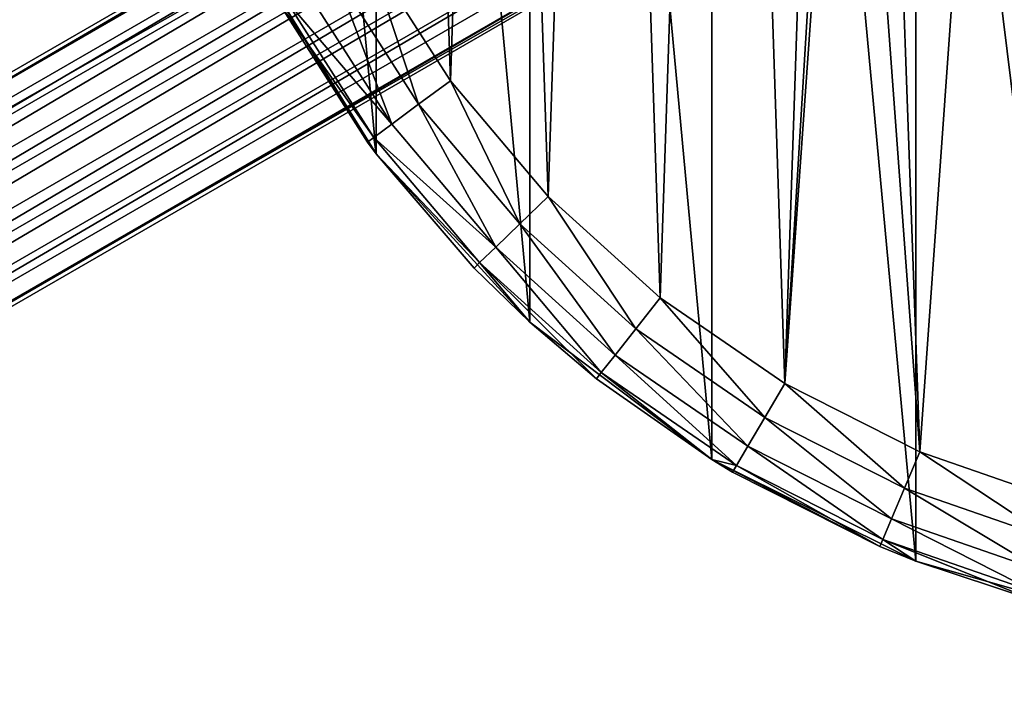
# Model space of a CAD drawing. Header units: millimetres. Extents: x 0 to 842, y 1 to 617.
# Tile 233 of 256: x 313 to 361, y 221 to 254. Entities that reach past the tile are written whole.
import ezdxf

# ---------------------------------------------------------------- set-up
doc = ezdxf.new("R2010")
doc.units = ezdxf.units.MM
doc.header["$LTSCALE"] = 25.4
doc.layers.get('0').update_dxf_attribs({"true_color": 0xff5454})

# ---------------------------------------------------------------- blocks, each defined once
blk = doc.blocks.new('MILL-9136.STL#1')
at = {"color": 250, "true_color": 0x262626}
mesh = blk.add_polyface(dxfattribs=at)
corners = [(344.201, -16.42, 177.2), (342.166, 5.536, 177.2), (342.166, -5.536, 177.2), (344.201, 16.42, 177.2), (348.2, -26.744, 177.2), (348.2, 26.744, 177.2), (354.029, -36.158, 177.2), (354.029, 36.158, 177.2), (361.488, -44.341, 177.2), (361.488, 44.341, 177.2), (370.324, -51.013, 177.2), (370.324, 51.013, 177.2), (380.236, -55.948, 177.2), (380.236, 55.948, 177.2), (390.885, -58.978, 177.2), (390.885, 58.978, 177.2), (401.91, -60, 177.2), (401.91, 60, 177.2), (412.935, -58.978, 177.2), (412.935, 58.978, 177.2), (423.585, -55.948, 177.2), (423.585, 55.948, 177.2), (433.496, -51.013, 177.2), (433.496, 51.013, 177.2), (442.332, -44.341, 177.2), (442.332, 44.341, 177.2), (449.791, -36.158, 177.2), (449.791, 36.158, 177.2), (455.62, -26.744, 177.2), (455.62, 26.744, 177.2), (459.62, -16.42, 177.2), (459.62, 16.42, 177.2), (461.654, -5.536, 177.2), (461.654, 5.536, 177.2)]
mesh.append_faces([[corners[k] for k in face] for face in [(0, 1, 2), (31, 32, 33)]], dxfattribs={"vtx0": -1, "color": 250})
mesh.append_faces([[corners[k] for k in face] for face in [(1, 0, 3), (3, 4, 5), (5, 6, 7), (7, 8, 9), (9, 10, 11), (11, 12, 13), (13, 14, 15), (15, 16, 17), (17, 18, 19), (19, 20, 21), (21, 22, 23), (23, 24, 25), (25, 26, 27), (27, 28, 29), (29, 30, 31)]], dxfattribs={"vtx0": -1, "vtx1": -1, "color": 250})
mesh.append_faces([[corners[k] for k in face] for face in [(3, 0, 4), (5, 4, 6), (7, 6, 8), (9, 8, 10), (11, 10, 12), (13, 12, 14), (15, 14, 16), (17, 16, 18), (19, 18, 20), (21, 20, 22), (23, 22, 24), (25, 24, 26), (27, 26, 28), (29, 28, 30), (31, 30, 32)]], dxfattribs={"vtx0": -1, "vtx2": -1, "color": 250})
mesh = blk.add_polyface(dxfattribs=at)
corners = [(347.676, 9.148, 148), (347.186, -5.505, 148), (346.941, 1.838, 148), (348.408, -12.75, 148), (349.38, 16.295, 148), (350.585, -19.767, 148), (352.02, 23.151, 148), (353.678, -26.432, 148), (355.551, 29.595, 148), (357.631, -32.625, 148), (359.909, 35.51, 148), (362.375, -38.236, 148), (365.017, 40.791, 148), (367.824, -43.164, 148), (370.783, 45.344, 148), (373.881, -47.322, 148), (377.105, 49.089, 148), (376.967, 3.586, 148), (378.987, 10.468, 148), (383.869, 51.957, 148), (382.865, 16.502, 148), (388.286, 21.2, 148), (390.955, 53.898, 148), (394.811, 24.179, 148), (398.237, 54.877, 148), (401.91, 25.2, 148), (405.584, 54.877, 148), (409.01, 24.179, 148), (412.865, 53.898, 148), (415.534, 21.2, 148), (419.952, 51.957, 148), (420.955, 16.502, 148), (426.716, 49.089, 148), (424.833, 10.468, 148), (426.854, 3.586, 148), (433.037, 45.344, 148), (426.854, -3.586, 148), (429.939, -47.322, 148), (435.996, -43.164, 148), (438.803, 40.791, 148), (441.446, -38.236, 148), (443.911, 35.51, 148), (446.189, -32.625, 148), (448.269, 29.595, 148), (450.142, -26.432, 148), (451.8, 23.151, 148), (453.235, -19.767, 148), (454.441, 16.295, 148), (455.412, -12.75, 148), (456.144, 9.148, 148), (456.634, -5.505, 148), (456.879, 1.838, 148), (376.967, -3.586, 148), (380.439, -50.636, 148), (378.987, -10.468, 148), (382.865, -16.502, 148), (387.379, -53.046, 148), (388.286, -21.2, 148), (394.579, -54.509, 148), (394.811, -24.179, 148), (401.91, -55, 148), (401.91, -25.2, 148), (409.01, -24.179, 148), (409.241, -54.509, 148), (415.534, -21.2, 148), (416.441, -53.046, 148), (420.955, -16.502, 148), (423.382, -50.636, 148), (424.833, -10.468, 148)]
mesh.append_faces([[corners[k] for k in face] for face in [(0, 1, 2), (50, 49, 51)]], dxfattribs={"vtx0": -1, "color": 250})
mesh.append_faces([[corners[k] for k in face] for face in [(1, 0, 3), (3, 4, 5), (5, 6, 7), (7, 8, 9), (9, 10, 11), (11, 12, 13), (13, 14, 15), (17, 16, 18), (18, 19, 20), (20, 19, 21), (21, 22, 23), (23, 24, 25), (25, 26, 27), (27, 28, 29), (29, 30, 31), (31, 32, 33), (33, 32, 34), (34, 35, 36), (37, 35, 38), (38, 39, 40), (40, 41, 42), (42, 43, 44), (44, 45, 46), (46, 47, 48), (48, 49, 50), (15, 52, 53), (52, 15, 17), (53, 55, 56), (56, 57, 58), (58, 59, 60), (60, 62, 63), (63, 64, 65), (65, 66, 67), (67, 68, 37)]], dxfattribs={"vtx0": -1, "vtx1": -1, "color": 250})
mesh.append_faces([[corners[k] for k in face] for face in [(15, 16, 17), (36, 35, 37)]], dxfattribs={"vtx0": -1, "vtx1": -1, "vtx2": -1, "color": 250})
mesh.append_faces([[corners[k] for k in face] for face in [(3, 0, 4), (5, 4, 6), (7, 6, 8), (9, 8, 10), (11, 10, 12), (13, 12, 14), (15, 14, 16), (18, 16, 19), (21, 19, 22), (23, 22, 24), (25, 24, 26), (27, 26, 28), (29, 28, 30), (31, 30, 32), (34, 32, 35), (38, 35, 39), (40, 39, 41), (42, 41, 43), (44, 43, 45), (46, 45, 47), (48, 47, 49), (53, 52, 54), (53, 54, 55), (56, 55, 57), (58, 57, 59), (60, 59, 61), (60, 61, 62), (63, 62, 64), (65, 64, 66), (67, 66, 68), (37, 68, 36)]], dxfattribs={"vtx0": -1, "vtx2": -1, "color": 250})
mesh = blk.add_polyface(dxfattribs=at)
corners = [(170.992, -127.622, 48.903), (378.968, -7.847, 46.328), (171.122, -127.847, 46.328), (378.838, -7.622, 48.903)]
mesh.append_faces([[corners[k] for k in face] for face in [(0, 1, 2), (1, 0, 3)]], dxfattribs={"vtx0": -1, "color": 250})
mesh = blk.add_polyface(dxfattribs=at)
corners = [(171.523, -128.543, 51.263), (378.838, -7.622, 48.903), (170.992, -127.622, 48.903), (379.369, -8.543, 51.263)]
mesh.append_faces([[corners[k] for k in face] for face in [(0, 1, 2), (1, 0, 3)]], dxfattribs={"vtx0": -1, "color": 250})
mesh = blk.add_polyface(dxfattribs=at)
corners = [(171.122, -127.847, 46.328), (379.724, -9.157, 44.228), (171.878, -129.157, 44.228), (378.968, -7.847, 46.328)]
mesh.append_faces([[corners[k] for k in face] for face in [(0, 1, 2), (1, 0, 3)]], dxfattribs={"vtx0": -1, "color": 250})
mesh = blk.add_polyface(dxfattribs=at)
corners = [(172.573, -130.361, 52.776), (379.369, -8.543, 51.263), (171.523, -128.543, 51.263), (380.419, -10.361, 52.776)]
mesh.append_faces([[corners[k] for k in face] for face in [(0, 1, 2), (1, 0, 3)]], dxfattribs={"vtx0": -1, "color": 250})
mesh = blk.add_polyface(dxfattribs=at)
corners = [(379.724, -9.157, 44.228), (173.058, -131.201, 43.165), (171.878, -129.157, 44.228), (380.904, -11.201, 43.165)]
mesh.append_faces([[corners[k] for k in face] for face in [(0, 1, 2), (1, 0, 3)]], dxfattribs={"vtx0": -1, "color": 250})
mesh = blk.add_polyface(dxfattribs=at)
corners = [(173.861, -132.592, 53.035), (380.419, -10.361, 52.776), (172.573, -130.361, 52.776), (381.707, -12.592, 53.035)]
mesh.append_faces([[corners[k] for k in face] for face in [(0, 1, 2), (1, 0, 3)]], dxfattribs={"vtx0": -1, "color": 250})
mesh = blk.add_polyface(dxfattribs=at)
corners = [(380.904, -11.201, 43.165), (174.345, -133.431, 43.425), (173.058, -131.201, 43.165), (382.191, -13.431, 43.425)]
mesh.append_faces([[corners[k] for k in face] for face in [(0, 1, 2), (1, 0, 3)]], dxfattribs={"vtx0": -1, "color": 250})
mesh = blk.add_polyface(dxfattribs=at)
corners = [(175.041, -134.635, 51.973), (381.707, -12.592, 53.035), (173.861, -132.592, 53.035), (382.887, -14.635, 51.973)]
mesh.append_faces([[corners[k] for k in face] for face in [(0, 1, 2), (1, 0, 3)]], dxfattribs={"vtx0": -1, "color": 250})
mesh = blk.add_polyface(dxfattribs=at)
corners = [(382.191, -13.431, 43.425), (175.395, -135.25, 44.937), (174.345, -133.431, 43.425), (383.242, -15.25, 44.937)]
mesh.append_faces([[corners[k] for k in face] for face in [(0, 1, 2), (1, 0, 3)]], dxfattribs={"vtx0": -1, "color": 250})
mesh = blk.add_polyface(dxfattribs=at)
corners = [(382.887, -14.635, 51.973), (175.797, -135.945, 49.872), (383.643, -15.945, 49.872), (175.041, -134.635, 51.973)]
mesh.append_faces([[corners[k] for k in face] for face in [(0, 1, 2), (1, 0, 3)]], dxfattribs={"vtx0": -1, "color": 250})
mesh = blk.add_polyface(dxfattribs=at)
corners = [(383.773, -16.17, 47.297), (175.395, -135.25, 44.937), (383.242, -15.25, 44.937), (175.927, -136.17, 47.297)]
mesh.append_faces([[corners[k] for k in face] for face in [(0, 1, 2), (1, 0, 3)]], dxfattribs={"vtx0": -1, "color": 250})
mesh = blk.add_polyface(dxfattribs=at)
corners = [(383.643, -15.945, 49.872), (175.927, -136.17, 47.297), (383.773, -16.17, 47.297), (175.797, -135.945, 49.872)]
mesh.append_faces([[corners[k] for k in face] for face in [(0, 1, 2), (1, 0, 3)]], dxfattribs={"vtx0": -1, "color": 250})
mesh = blk.add_polyface(dxfattribs=at)
corners = [(348.2, -26.744, 177.2), (349.293, -28.835, 153), (353.606, -35.591, 153)]
mesh.append_faces([[corners[k] for k in face] for face in [(0, 1, 2)]], dxfattribs={"color": 250})
mesh = blk.add_polyface(dxfattribs=at)
corners = [(348.2, -26.744, 177.2), (353.606, -35.591, 153), (354.029, -36.158, 177.2)]
mesh.append_faces([[corners[k] for k in face] for face in [(0, 1, 2)]], dxfattribs={"color": 250})
mesh = blk.add_polyface(dxfattribs=at)
corners = [(353.678, -26.432, 148), (356.091, -33.76, 148.381), (352, -27.352, 148.381), (357.631, -32.625, 148)]
mesh.append_faces([[corners[k] for k in face] for face in [(0, 1, 2), (1, 0, 3)]], dxfattribs={"vtx0": -1, "color": 250})
mesh = blk.add_polyface(dxfattribs=at)
corners = [(352, -27.352, 148.381), (354.785, -34.722, 149.465), (350.577, -28.131, 149.465), (356.091, -33.76, 148.381)]
mesh.append_faces([[corners[k] for k in face] for face in [(0, 1, 2), (1, 0, 3)]], dxfattribs={"vtx0": -1, "color": 250})
mesh = blk.add_polyface(dxfattribs=at)
corners = [(349.627, -28.652, 151.087), (354.785, -34.722, 149.465), (353.912, -35.365, 151.087), (350.577, -28.131, 149.465)]
mesh.append_faces([[corners[k] for k in face] for face in [(0, 1, 2), (1, 0, 3)]], dxfattribs={"vtx0": -1, "color": 250})
mesh = blk.add_polyface(dxfattribs=at)
corners = [(349.293, -28.835, 153), (353.912, -35.365, 151.087), (353.606, -35.591, 153), (349.627, -28.652, 151.087)]
mesh.append_faces([[corners[k] for k in face] for face in [(0, 1, 2), (1, 0, 3)]], dxfattribs={"vtx0": -1, "color": 250})
mesh = blk.add_polyface(dxfattribs=at)
corners = [(357.631, -32.625, 148), (361, -39.566, 148.381), (356.091, -33.76, 148.381), (362.375, -38.236, 148)]
mesh.append_faces([[corners[k] for k in face] for face in [(0, 1, 2), (1, 0, 3)]], dxfattribs={"vtx0": -1, "color": 250})
mesh = blk.add_polyface(dxfattribs=at)
corners = [(356.091, -33.76, 148.381), (359.833, -40.693, 149.465), (354.785, -34.722, 149.465), (361, -39.566, 148.381)]
mesh.append_faces([[corners[k] for k in face] for face in [(0, 1, 2), (1, 0, 3)]], dxfattribs={"vtx0": -1, "color": 250})
mesh = blk.add_polyface(dxfattribs=at)
corners = [(353.912, -35.365, 151.087), (359.833, -40.693, 149.465), (359.054, -41.447, 151.087), (354.785, -34.722, 149.465)]
mesh.append_faces([[corners[k] for k in face] for face in [(0, 1, 2), (1, 0, 3)]], dxfattribs={"vtx0": -1, "color": 250})
mesh = blk.add_polyface(dxfattribs=at)
corners = [(353.912, -35.365, 151.087), (354.029, -36.158, 153), (353.606, -35.591, 153)]
mesh.append_faces([[corners[k] for k in face] for face in [(0, 1, 2)]], dxfattribs={"color": 250})
mesh = blk.add_polyface(dxfattribs=at)
corners = [(353.912, -35.365, 151.087), (359.054, -41.447, 151.087), (354.029, -36.158, 153)]
mesh.append_faces([[corners[k] for k in face] for face in [(0, 1, 2)]], dxfattribs={"color": 250})
mesh = blk.add_polyface(dxfattribs=at)
corners = [(353.606, -35.591, 153), (354.029, -36.158, 153), (354.029, -36.158, 177.2)]
mesh.append_faces([[corners[k] for k in face] for face in [(0, 1, 2)]], dxfattribs={"color": 250})
mesh = blk.add_polyface(dxfattribs=at)
corners = [(354.029, -36.158, 153), (358.781, -41.712, 153), (354.029, -36.158, 177.2)]
mesh.append_faces([[corners[k] for k in face] for face in [(0, 1, 2)]], dxfattribs={"color": 250})
mesh = blk.add_polyface(dxfattribs=at)
corners = [(354.029, -36.158, 177.2), (358.781, -41.712, 153), (361.488, -44.341, 177.2)]
mesh.append_faces([[corners[k] for k in face] for face in [(0, 1, 2)]], dxfattribs={"color": 250})
mesh = blk.add_polyface(dxfattribs=at)
corners = [(354.029, -36.158, 153), (359.054, -41.447, 151.087), (358.781, -41.712, 153)]
mesh.append_faces([[corners[k] for k in face] for face in [(0, 1, 2)]], dxfattribs={"color": 250})
mesh = blk.add_polyface(dxfattribs=at)
corners = [(362.375, -38.236, 148), (366.638, -44.666, 148.381), (361, -39.566, 148.381), (367.824, -43.164, 148)]
mesh.append_faces([[corners[k] for k in face] for face in [(0, 1, 2), (1, 0, 3)]], dxfattribs={"vtx0": -1, "color": 250})
mesh = blk.add_polyface(dxfattribs=at)
corners = [(361, -39.566, 148.381), (365.633, -45.939, 149.465), (359.833, -40.693, 149.465), (366.638, -44.666, 148.381)]
mesh.append_faces([[corners[k] for k in face] for face in [(0, 1, 2), (1, 0, 3)]], dxfattribs={"vtx0": -1, "color": 250})
mesh = blk.add_polyface(dxfattribs=at)
corners = [(364.961, -46.789, 151.087), (359.833, -40.693, 149.465), (365.633, -45.939, 149.465), (359.054, -41.447, 151.087)]
mesh.append_faces([[corners[k] for k in face] for face in [(0, 1, 2), (1, 0, 3)]], dxfattribs={"vtx0": -1, "color": 250})
mesh = blk.add_polyface(dxfattribs=at)
corners = [(358.781, -41.712, 153), (359.054, -41.447, 151.087), (361.488, -44.341, 153)]
mesh.append_faces([[corners[k] for k in face] for face in [(0, 1, 2)]], dxfattribs={"color": 250})
mesh = blk.add_polyface(dxfattribs=at)
corners = [(361.488, -44.341, 153), (359.054, -41.447, 151.087), (364.725, -47.088, 153)]
mesh.append_faces([[corners[k] for k in face] for face in [(0, 1, 2)]], dxfattribs={"color": 250})
mesh = blk.add_polyface(dxfattribs=at)
corners = [(364.725, -47.088, 153), (359.054, -41.447, 151.087), (364.961, -46.789, 151.087)]
mesh.append_faces([[corners[k] for k in face] for face in [(0, 1, 2)]], dxfattribs={"color": 250})
mesh = blk.add_polyface(dxfattribs=at)
corners = [(361.488, -44.341, 177.2), (358.781, -41.712, 153), (361.488, -44.341, 153)]
mesh.append_faces([[corners[k] for k in face] for face in [(0, 1, 2)]], dxfattribs={"color": 250})
mesh = blk.add_polyface(dxfattribs=at)
corners = [(367.824, -43.164, 148), (372.906, -48.968, 148.381), (366.638, -44.666, 148.381), (373.881, -47.322, 148)]
mesh.append_faces([[corners[k] for k in face] for face in [(0, 1, 2), (1, 0, 3)]], dxfattribs={"vtx0": -1, "color": 250})
mesh = blk.add_polyface(dxfattribs=at)
corners = [(361.488, -44.341, 177.2), (364.725, -47.088, 153), (370.324, -51.013, 177.2)]
mesh.append_faces([[corners[k] for k in face] for face in [(0, 1, 2)]], dxfattribs={"color": 250})
mesh = blk.add_polyface(dxfattribs=at)
corners = [(361.488, -44.341, 177.2), (361.488, -44.341, 153), (364.725, -47.088, 153)]
mesh.append_faces([[corners[k] for k in face] for face in [(0, 1, 2)]], dxfattribs={"color": 250})
mesh = blk.add_polyface(dxfattribs=at)
corners = [(366.638, -44.666, 148.381), (372.08, -50.364, 149.465), (365.633, -45.939, 149.465), (372.906, -48.968, 148.381)]
mesh.append_faces([[corners[k] for k in face] for face in [(0, 1, 2), (1, 0, 3)]], dxfattribs={"vtx0": -1, "color": 250})
mesh = blk.add_polyface(dxfattribs=at)
corners = [(371.527, -51.297, 151.087), (365.633, -45.939, 149.465), (372.08, -50.364, 149.465), (364.961, -46.789, 151.087)]
mesh.append_faces([[corners[k] for k in face] for face in [(0, 1, 2), (1, 0, 3)]], dxfattribs={"vtx0": -1, "color": 250})
mesh = blk.add_polyface(dxfattribs=at)
corners = [(364.725, -47.088, 153), (364.961, -46.789, 151.087), (370.324, -51.013, 153)]
mesh.append_faces([[corners[k] for k in face] for face in [(0, 1, 2)]], dxfattribs={"color": 250})
mesh = blk.add_polyface(dxfattribs=at)
corners = [(370.324, -51.013, 153), (364.961, -46.789, 151.087), (371.527, -51.297, 151.087)]
mesh.append_faces([[corners[k] for k in face] for face in [(0, 1, 2)]], dxfattribs={"color": 250})
mesh = blk.add_polyface(dxfattribs=at)
corners = [(370.324, -51.013, 177.2), (364.725, -47.088, 153), (370.324, -51.013, 153)]
mesh.append_faces([[corners[k] for k in face] for face in [(0, 1, 2)]], dxfattribs={"color": 250})
mesh = blk.add_polyface(dxfattribs=at)
corners = [(373.881, -47.322, 148), (379.692, -52.397, 148.381), (372.906, -48.968, 148.381), (380.439, -50.636, 148)]
mesh.append_faces([[corners[k] for k in face] for face in [(0, 1, 2), (1, 0, 3)]], dxfattribs={"vtx0": -1, "color": 250})
mesh = blk.add_polyface(dxfattribs=at)
corners = [(372.906, -48.968, 148.381), (379.059, -53.891, 149.465), (372.08, -50.364, 149.465), (379.692, -52.397, 148.381)]
mesh.append_faces([[corners[k] for k in face] for face in [(0, 1, 2), (1, 0, 3)]], dxfattribs={"vtx0": -1, "color": 250})
mesh = blk.add_polyface(dxfattribs=at)
corners = [(378.635, -54.889, 151.087), (372.08, -50.364, 149.465), (379.059, -53.891, 149.465), (371.527, -51.297, 151.087)]
mesh.append_faces([[corners[k] for k in face] for face in [(0, 1, 2), (1, 0, 3)]], dxfattribs={"vtx0": -1, "color": 250})
mesh = blk.add_polyface(dxfattribs=at)
corners = [(380.439, -50.636, 148), (386.874, -54.891, 148.381), (379.692, -52.397, 148.381), (387.379, -53.046, 148)]
mesh.append_faces([[corners[k] for k in face] for face in [(0, 1, 2), (1, 0, 3)]], dxfattribs={"vtx0": -1, "color": 250})
mesh = blk.add_polyface(dxfattribs=at)
corners = [(370.324, -51.013, 177.2), (370.324, -51.013, 153), (371.333, -51.624, 153)]
mesh.append_faces([[corners[k] for k in face] for face in [(0, 1, 2)]], dxfattribs={"color": 250})
mesh = blk.add_polyface(dxfattribs=at)
corners = [(370.324, -51.013, 177.2), (371.333, -51.624, 153), (378.487, -55.239, 153)]
mesh.append_faces([[corners[k] for k in face] for face in [(0, 1, 2)]], dxfattribs={"color": 250})
mesh = blk.add_polyface(dxfattribs=at)
corners = [(370.324, -51.013, 177.2), (378.487, -55.239, 153), (380.236, -55.948, 177.2)]
mesh.append_faces([[corners[k] for k in face] for face in [(0, 1, 2)]], dxfattribs={"color": 250})
mesh = blk.add_polyface(dxfattribs=at)
corners = [(370.324, -51.013, 153), (371.527, -51.297, 151.087), (371.333, -51.624, 153)]
mesh.append_faces([[corners[k] for k in face] for face in [(0, 1, 2)]], dxfattribs={"color": 250})
mesh = blk.add_polyface(dxfattribs=at)
corners = [(378.487, -55.239, 153), (371.527, -51.297, 151.087), (378.635, -54.889, 151.087), (371.333, -51.624, 153)]
mesh.append_faces([[corners[k] for k in face] for face in [(0, 1, 2), (1, 0, 3)]], dxfattribs={"vtx0": -1, "color": 250})
mesh = blk.add_polyface(dxfattribs=at)
corners = [(379.692, -52.397, 148.381), (386.445, -56.456, 149.465), (379.059, -53.891, 149.465), (386.874, -54.891, 148.381)]
mesh.append_faces([[corners[k] for k in face] for face in [(0, 1, 2), (1, 0, 3)]], dxfattribs={"vtx0": -1, "color": 250})
mesh = blk.add_polyface(dxfattribs=at)
corners = [(386.159, -57.501, 151.087), (379.059, -53.891, 149.465), (386.445, -56.456, 149.465), (378.635, -54.889, 151.087)]
mesh.append_faces([[corners[k] for k in face] for face in [(0, 1, 2), (1, 0, 3)]], dxfattribs={"vtx0": -1, "color": 250})
mesh = blk.add_polyface(dxfattribs=at)
corners = [(378.487, -55.239, 153), (378.635, -54.889, 151.087), (380.236, -55.948, 153)]
mesh.append_faces([[corners[k] for k in face] for face in [(0, 1, 2)]], dxfattribs={"color": 250})
mesh = blk.add_polyface(dxfattribs=at)
corners = [(386.059, -57.868, 153), (378.635, -54.889, 151.087), (386.159, -57.501, 151.087)]
mesh.append_faces([[corners[k] for k in face] for face in [(0, 1, 2)]], dxfattribs={"color": 250})
mesh = blk.add_polyface(dxfattribs=at)
corners = [(380.236, -55.948, 153), (378.635, -54.889, 151.087), (386.059, -57.868, 153)]
mesh.append_faces([[corners[k] for k in face] for face in [(0, 1, 2)]], dxfattribs={"color": 250})
mesh = blk.add_polyface(dxfattribs=at)
corners = [(380.236, -55.948, 177.2), (378.487, -55.239, 153), (380.236, -55.948, 153)]
mesh.append_faces([[corners[k] for k in face] for face in [(0, 1, 2)]], dxfattribs={"color": 250})
mesh = blk.add_polyface(dxfattribs=at)
corners = [(380.236, -55.948, 177.2), (380.236, -55.948, 153), (386.059, -57.868, 153)]
mesh.append_faces([[corners[k] for k in face] for face in [(0, 1, 2)]], dxfattribs={"color": 250})
mesh = blk.add_polyface(dxfattribs=at)
corners = [(380.236, -55.948, 177.2), (386.059, -57.868, 153), (390.885, -58.978, 177.2)]
mesh.append_faces([[corners[k] for k in face] for face in [(0, 1, 2)]], dxfattribs={"color": 250})

msp = doc.modelspace()

# ---------------------------------------------------------------- block references
at = {"color": 0}
msp.add_blockref('MILL-9136.STL#1', (-23.466, 283.901, -12.7), dxfattribs=at)

doc.saveas('drawing.dxf')
